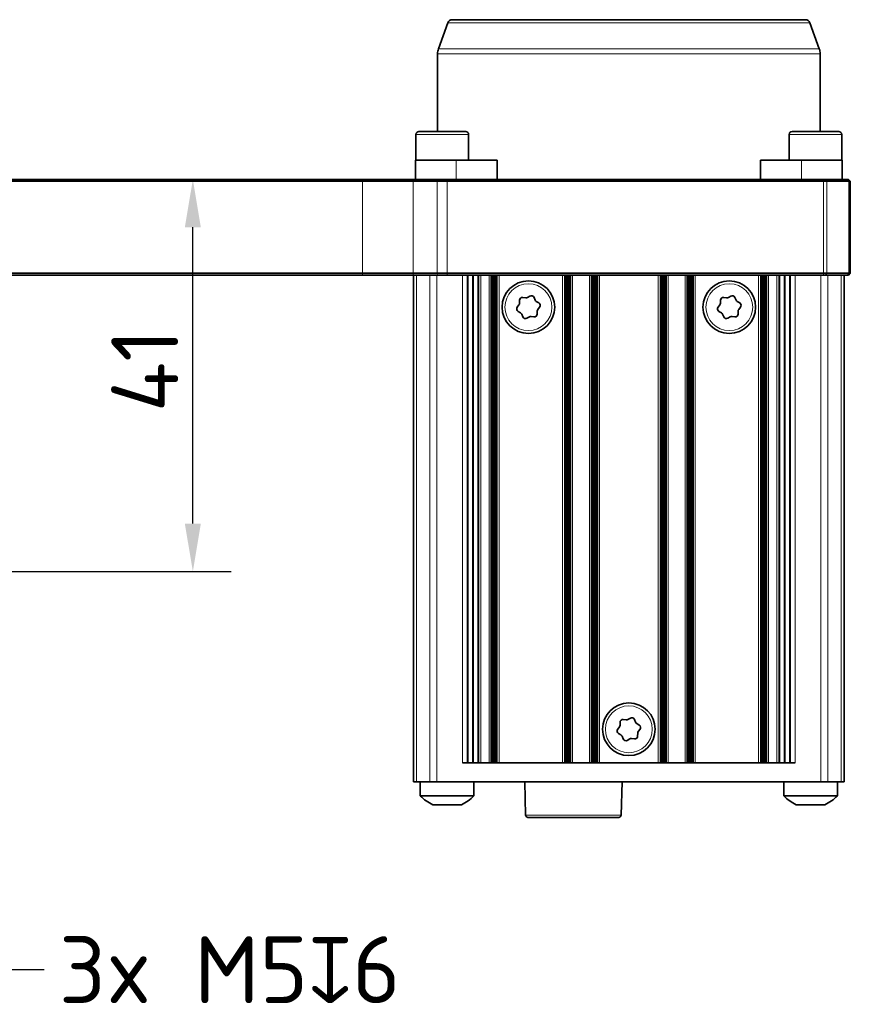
# Model space of a CAD drawing. Header units: millimetres. Extents: x 10 to 1178, y 10 to 830.
# Tile 10 of 33: x 438 to 525, y 573 to 676. Entities that reach past the tile are written whole.
import ezdxf

# ---------------------------------------------------------------- set-up
doc = ezdxf.new("R2010")
doc.units = ezdxf.units.MM
doc.header["$LTSCALE"] = 2
for name, color, linetype, lineweight in [('Bemaßung (ISO)', 7, 'Continuous', 25), ('Sichtbar (ISO)', 7, 'Continuous', 35), ('Sichtbar schmal (ISO)', 7, 'Continuous', 18), ('Symbol (ISO)', 7, 'Continuous', 25)]:
    doc.layers.add(name, color=color, linetype=linetype, lineweight=lineweight)
doc.styles.add('Notiztext (ISO)', font='isocpeur.ttf')
doc.dimstyles.new('Standard (ISO)', dxfattribs={"dimscale": 2, "dimtxt": 3.5, "dimasz": 2.5, "dimexe": 2, "dimexo": 0, "dimgap": 0.762, "dimtad": 1, "dimtoh": 1, "dimdec": 8, "dimdsep": 46, "dimtxsty": 'Notiztext (ISO)', "dimcen": 0.09, "dimdle": 10, "dimclrd": 256, "dimclre": 256, "dimclrt": 256, "dimadec": 6, "dimazin": 2, "dimtfac": 0.514286, "dimtdec": 3, "dimtmove": 0, "dimatfit": 3, "dimfxl": 1, "dimtolj": 1, "dimlwd": -1, "dimlwe": -1, "dimarcsym": 0})
doc.dimstyles.new('Standard - Methode 1b (ISO)$7', dxfattribs={"dimscale": 2, "dimtxt": 3.5, "dimasz": 2.5, "dimexe": 2, "dimexo": 0, "dimgap": 0.762, "dimtad": 1, "dimtoh": 1, "dimdsep": 46, "dimtxsty": 'Notiztext (ISO)', "dimcen": 0.09, "dimdle": 10, "dimclrd": 256, "dimclre": 256, "dimclrt": 256, "dimazin": 2, "dimtfac": 1, "dimtmove": 0, "dimatfit": 3, "dimfxl": 1, "dimtolj": 1, "dimlwd": -1, "dimlwe": -1, "dimarcsym": 0})

# ---------------------------------------------------------------- blocks, each defined once
blk = doc.blocks.new('*D22')
at = {"layer": 'Bemaßung (ISO)', "transparency": 16777216}
for p, q in [((431.33, 658.98), (460.6, 658.98)), ((456.6, 622.98), (456.6, 653.98)), ((407.73, 617.98), (460.6, 617.98))]:
    blk.add_line(p, q, dxfattribs=at)
for points in [[(455.76, 653.98), (457.43, 653.98), (456.6, 658.98)], [(455.76, 622.98), (457.43, 622.98), (456.6, 617.98)]]:
    blk.add_solid(points, dxfattribs=at)
at = {"layer": 'Defpoints', "color": 0, "transparency": 16777216}
for p in [(431.33, 658.98), (456.6, 658.98), (407.73, 617.98)]:
    blk.add_point(p, dxfattribs=at)
at = {"layer": 'Bemaßung (ISO)', "transparency": 16777216, "insert": (448.07, 634.63), "char_height": 7, "attachment_point": 1, "rotation": 90, "style": 'Notiztext (ISO)'}
blk.add_mtext('\\A1;41', dxfattribs=at)

msp = doc.modelspace()

# ---------------------------------------------------------------- linework, layer by layer
at = {"layer": 'Sichtbar (ISO)'}
for p, q in [((483.73010326, 675.68000104), (520.62989572, 675.68000104)), ((483.26025695, 675.35101111), (482.27046056, 672.63156788)), ((521.09974203, 675.35101111), (522.08953842, 672.63156788)), ((482.17999949, 672.11853766), (482.17999949, 663.98000104)), ((522.17999949, 672.11853766), (522.17999949, 663.98000104)), ((479.92489328, 663.68000104), (479.92489328, 660.98000104)), ((480.22489328, 663.98000104), (485.12489328, 663.98000104)), ((485.42489328, 663.68000104), (485.42489328, 660.98000104)), ((518.9351057, 663.68000104), (518.9351057, 660.98000104)), ((519.2351057, 663.98000104), (524.1351057, 663.98000104)), ((524.4351057, 663.68000104), (524.4351057, 660.98000104)), ((484.13788884, 660.98000104), (479.87489328, 660.98000104)), ((479.87489328, 658.98000104), (479.87489328, 660.98000104)), ((484.13788884, 660.98000104), (488.41464365, 660.98000104)), ((488.41464365, 660.98000104), (488.41464365, 658.98000104)), ((515.94535533, 658.98000104), (515.94535533, 660.98000104)), ((515.94535533, 660.98000104), (520.22211013, 660.98000104)), ((524.4851057, 660.98000104), (520.22211013, 660.98000104)), ((524.4851057, 658.98000104), (524.4851057, 660.98000104)), ((474.3226145, 658.98000104), (432.78445407, 658.98000104)), ((479.63987237, 658.98000104), (474.3226145, 658.98000104)), ((482.19176612, 658.98000104), (479.63987237, 658.98000104)), ((482.19176612, 658.98000104), (483.17999949, 658.98000104)), ((522.52289271, 658.98000104), (483.17999949, 658.98000104)), ((522.52289271, 658.98000104), (522.73502474, 658.98000104)), ((525.04213152, 658.98000104), (522.73502474, 658.98000104)), ((525.04213152, 658.98000104), (525.12999949, 658.98000104)), ((525.32999949, 658.78000104), (525.12999949, 658.98000104)), ((432.8880405, 658.78000104), (474.3226145, 658.78000104)), ((474.3226145, 658.78000104), (479.63987237, 658.78000104)), ((479.63987237, 658.78000104), (482.14172899, 658.78000104)), ((483.17999949, 658.78000104), (482.14172899, 658.78000104)), ((483.17999949, 658.78000104), (522.52289271, 658.78000104)), ((522.8764461, 658.78000104), (522.52289271, 658.78000104)), ((522.8764461, 658.78000104), (525.18355288, 658.78000104)), ((525.32999949, 658.78000104), (525.18355288, 658.78000104)), ((525.32999949, 649.18000104), (525.32999949, 658.78000104)), ((432.78445407, 648.98000104), (474.3226145, 648.98000104)), ((474.3226145, 649.18000104), (432.8880405, 649.18000104)), ((479.63987237, 649.18000104), (474.3226145, 649.18000104)), ((474.3226145, 648.98000104), (479.63987237, 648.98000104)), ((482.14172899, 649.18000104), (479.63987237, 649.18000104)), ((479.63987237, 648.98000104), (482.19176612, 648.98000104)), ((479.67949949, 648.98000104), (479.67949949, 595.98000104)), ((482.14172899, 649.18000104), (483.17999949, 649.18000104)), ((483.17999949, 648.98000104), (482.19176612, 648.98000104)), ((522.52289271, 649.18000104), (483.17999949, 649.18000104)), ((483.17999949, 648.98000104), (522.52289271, 648.98000104)), ((487.77699767, 597.98000104), (487.77699767, 648.98000104)), ((488.04479904, 648.98000104), (488.04479904, 597.98000104)), ((488.17644489, 648.98000104), (488.17644489, 597.98000104)), ((488.28384515, 648.98000104), (488.28384515, 597.98000104)), ((488.36685185, 648.98000104), (488.36685185, 597.98000104)), ((495.49214712, 648.98000104), (495.49214712, 597.98000104)), ((495.57515382, 648.98000104), (495.57515382, 597.98000104)), ((495.68255409, 648.98000104), (495.68255409, 597.98000104)), ((495.81419994, 648.98000104), (495.81419994, 597.98000104)), ((496.0820013, 648.98000104), (496.0820013, 597.98000104)), ((498.27699788, 597.98000104), (498.27699788, 648.98000104)), ((498.54479923, 648.98000104), (498.54479923, 597.98000104)), ((498.67644505, 648.98000104), (498.67644505, 597.98000104)), ((498.78384528, 648.98000104), (498.78384528, 597.98000104)), ((498.86685194, 648.98000104), (498.86685194, 597.98000104)), ((505.49214703, 648.98000104), (505.49214703, 597.98000104)), ((505.5751537, 648.98000104), (505.5751537, 597.98000104)), ((505.68255393, 648.98000104), (505.68255393, 597.98000104)), ((505.81419974, 648.98000104), (505.81419974, 597.98000104)), ((506.0820011, 648.98000104), (506.0820011, 597.98000104)), ((508.27699767, 597.98000104), (508.27699767, 648.98000104)), ((508.54479904, 648.98000104), (508.54479904, 597.98000104)), ((508.67644489, 648.98000104), (508.67644489, 597.98000104)), ((508.78384515, 648.98000104), (508.78384515, 597.98000104)), ((508.86685185, 648.98000104), (508.86685185, 597.98000104)), ((515.99214712, 648.98000104), (515.99214712, 597.98000104)), ((516.07515382, 648.98000104), (516.07515382, 597.98000104)), ((516.18255409, 648.98000104), (516.18255409, 597.98000104)), ((516.31419994, 648.98000104), (516.31419994, 597.98000104)), ((516.5820013, 648.98000104), (516.5820013, 597.98000104)), ((522.52289271, 649.18000104), (522.8764461, 649.18000104)), ((522.73502474, 648.98000104), (522.52289271, 648.98000104)), ((522.73502474, 648.98000104), (525.04213152, 648.98000104)), ((525.18355288, 649.18000104), (522.8764461, 649.18000104)), ((524.67949949, 595.98000104), (524.67949949, 648.98000104)), ((525.12999949, 648.98000104), (525.04213152, 648.98000104)), ((525.32999949, 649.18000104), (525.12999949, 648.98000104)), ((525.18355288, 649.18000104), (525.32999949, 649.18000104)), ((491.09762957, 646.63438124), (491.39551515, 646.59529808)), ((491.58118681, 646.63103321), (491.84328502, 646.77789312)), ((492.26704355, 646.63110526), (492.38213934, 646.35358721)), ((512.09762957, 646.63438124), (512.39551515, 646.59529808)), ((512.58118681, 646.63103321), (512.84328502, 646.77789312)), ((513.26704355, 646.63110526), (513.38213934, 646.35358721)), ((490.51008551, 645.62327701), (490.6928753, 645.86171191)), ((490.7547636, 646.04037584), (490.75862829, 646.34078951)), ((492.50592269, 646.2106584), (492.76415621, 646.05710465)), ((492.84891347, 645.61672506), (492.66612368, 645.37829017)), ((511.51008551, 645.62327701), (511.6928753, 645.86171191)), ((511.7547636, 646.04037584), (511.75862829, 646.34078951)), ((513.50592269, 646.2106584), (513.76415621, 646.05710465)), ((513.84891347, 645.61672506), (513.66612368, 645.37829017)), ((490.85307628, 645.02934367), (490.59484276, 645.18289742)), ((491.09195542, 644.60889681), (490.97685964, 644.88641486)), ((491.77781217, 644.60896886), (491.51571396, 644.46210895)), ((492.2613694, 644.60562083), (491.96348383, 644.64470399)), ((492.60423537, 645.19962623), (492.60037068, 644.89921256)), ((511.85307628, 645.02934367), (511.59484276, 645.18289742)), ((512.09195542, 644.60889681), (511.97685964, 644.88641486)), ((512.77781217, 644.60896886), (512.51571396, 644.46210895)), ((513.2613694, 644.60562083), (512.96348383, 644.64470399)), ((513.60423537, 645.19962623), (513.60037068, 644.89921256)), ((501.59762957, 602.49438124), (501.89551515, 602.45529808)), ((502.08118681, 602.49103321), (502.34328502, 602.63789312)), ((502.76704355, 602.49110526), (502.88213934, 602.21358721)), ((501.01008551, 601.48327701), (501.1928753, 601.72171191)), ((501.2547636, 601.90037584), (501.25862829, 602.20078951)), ((503.00592269, 602.0706584), (503.26415621, 601.91710465)), ((503.34891347, 601.47672506), (503.16612368, 601.23829017)), ((501.35307628, 600.88934367), (501.09484276, 601.04289742)), ((501.59195542, 600.46889681), (501.47685964, 600.74641486)), ((502.27781217, 600.46896886), (502.01571396, 600.32210895)), ((502.7613694, 600.46562083), (502.46348383, 600.50470399)), ((503.10423537, 601.05962623), (503.10037068, 600.75921256)), ((519.57590975, 597.98000104), (484.78308923, 597.98000104)), ((479.97239271, 595.98000104), (479.67949949, 595.98000104)), ((479.97239271, 595.98000104), (481.38660627, 595.98000104)), ((480.37949949, 594.50385383), (480.37949949, 595.98000104)), ((482.09371305, 595.98000104), (481.38660627, 595.98000104)), ((522.26528592, 595.98000104), (482.09371305, 595.98000104)), ((485.97949949, 594.50385383), (485.97949949, 595.98000104)), ((491.37949949, 592.5134568), (491.28872483, 595.98000104)), ((501.37949949, 592.5134568), (501.47027414, 595.98000104)), ((518.37949949, 594.50385383), (518.37949949, 595.98000104)), ((522.97239271, 595.98000104), (522.26528592, 595.98000104)), ((522.97239271, 595.98000104), (524.38660627, 595.98000104)), ((523.97949949, 594.50385383), (523.97949949, 595.98000104)), ((524.67949949, 595.98000104), (524.38660627, 595.98000104)), ((485.97949949, 594.50385383), (480.37949949, 594.50385383)), ((523.97949949, 594.50385383), (518.37949949, 594.50385383)), ((484.67949949, 593.58000104), (481.67949949, 593.58000104)), ((522.67949949, 593.58000104), (519.67949949, 593.58000104)), ((491.62941382, 592.27000104), (501.12958516, 592.27000104))]:
    msp.add_line(p, q, dxfattribs=at)
for centre in [(491.67949949, 645.62000104), (512.67949949, 645.62000104), (502.17949949, 601.48000104)]:
    msp.add_circle(centre, 2.75, dxfattribs=at)
for centre, radius, start, end in [((483.73010326, 675.18000104), 0.5, 90, 160), ((520.62989572, 675.18000104), 0.5, 20, 90), ((483.67999949, 672.11853766), 1.5, 160, 180), ((520.67999949, 672.11853766), 1.5, 0, 20), ((480.22489328, 663.68000104), 0.3, 90, 180), ((485.12489328, 663.68000104), 0.3, 0, 90), ((519.2351057, 663.68000104), 0.3, 90, 180), ((524.1351057, 663.68000104), 0.3, 0, 90), ((491.05860347, 646.33693046), 0.3, 82.5253790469, 179.2629558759), ((491.43454125, 646.89274886), 0.3, 262.5253790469, 299.2629558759), ((491.98993057, 646.51617747), 0.3, 22.5253790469, 119.2629558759), ((512.05860347, 646.33693046), 0.3, 82.5253790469, 179.2629558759), ((512.43454125, 646.89274886), 0.3, 262.5253790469, 299.2629558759), ((512.98993057, 646.51617747), 0.3, 22.5253790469, 119.2629558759), ((490.74817238, 645.44075402), 0.3, 142.5253790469, 239.2629558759), ((490.45478842, 646.04423489), 0.3, 322.5253790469, 359.2629558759), ((492.65925232, 646.468515), 0.3, 202.5253790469, 239.2629558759), ((492.61082659, 645.79924805), 0.3, 322.5253790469, 59.2629558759), ((511.74817238, 645.44075402), 0.3, 142.5253790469, 239.2629558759), ((511.45478842, 646.04423489), 0.3, 322.5253790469, 359.2629558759), ((513.65925232, 646.468515), 0.3, 202.5253790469, 239.2629558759), ((513.61082659, 645.79924805), 0.3, 322.5253790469, 59.2629558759), ((490.69974666, 644.77148707), 0.3, 22.5253790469, 59.2629558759), ((491.3690684, 644.7238246), 0.3, 202.5253790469, 299.2629558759), ((491.92445772, 644.34725321), 0.3, 82.5253790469, 119.2629558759), ((492.30039551, 644.90307161), 0.3, 262.5253790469, 359.2629558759), ((492.90421055, 645.19576718), 0.3, 142.5253790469, 179.2629558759), ((511.69974666, 644.77148707), 0.3, 22.5253790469, 59.2629558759), ((512.3690684, 644.7238246), 0.3, 202.5253790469, 299.2629558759), ((512.92445772, 644.34725321), 0.3, 82.5253790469, 119.2629558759), ((513.30039551, 644.90307161), 0.3, 262.5253790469, 359.2629558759), ((513.90421055, 645.19576718), 0.3, 142.5253790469, 179.2629558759), ((501.55860347, 602.19693046), 0.3, 82.5253790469, 179.2629558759), ((501.93454125, 602.75274886), 0.3, 262.5253790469, 299.2629558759), ((502.48993057, 602.37617747), 0.3, 22.5253790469, 119.2629558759), ((501.24817238, 601.30075402), 0.3, 142.5253790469, 239.2629558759), ((500.95478842, 601.90423489), 0.3, 322.5253790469, 359.2629558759), ((503.15925232, 602.328515), 0.3, 202.5253790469, 239.2629558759), ((503.11082659, 601.65924805), 0.3, 322.5253790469, 59.2629558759), ((501.19974666, 600.63148707), 0.3, 22.5253790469, 59.2629558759), ((501.8690684, 600.5838246), 0.3, 202.5253790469, 299.2629558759), ((502.42445772, 600.20725321), 0.3, 82.5253790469, 119.2629558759), ((502.80039551, 600.76307161), 0.3, 262.5253790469, 359.2629558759), ((503.40421055, 601.05576718), 0.3, 142.5253790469, 179.2629558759), ((483.88881424, 598.06541387), 5, 225.4233393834, 243.7771946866), ((482.47018473, 598.06541387), 5, 296.2228053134, 314.5766606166), ((521.88881424, 598.06541387), 5, 225.4233393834, 243.7771946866), ((520.47018473, 598.06541387), 5, 296.2228053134, 314.5766606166), ((491.62941382, 592.52000104), 0.25, 181.5, 270), ((501.12958516, 592.52000104), 0.25, 270, 358.5)]:
    msp.add_arc(centre, radius, start, end, dxfattribs=at)
at = {"layer": 'Sichtbar schmal (ISO)'}
for p, q in [((521.09974203, 675.35101111), (483.26025695, 675.35101111)), ((482.27046056, 672.63156788), (522.08953842, 672.63156788)), ((522.17999949, 672.11853766), (482.17999949, 672.11853766)), ((485.42489328, 663.68000104), (479.92489328, 663.68000104)), ((524.4351057, 663.68000104), (518.9351057, 663.68000104)), ((484.13788884, 658.98000104), (484.13788884, 660.98000104)), ((520.22211013, 658.98000104), (520.22211013, 660.98000104)), ((474.3226145, 658.78000104), (474.3226145, 658.98000104)), ((479.63987237, 658.78000104), (479.63987237, 658.98000104)), ((482.14172899, 658.78000104), (482.19176612, 658.98000104)), ((483.17999949, 658.78000104), (483.17999949, 658.98000104)), ((522.52289271, 658.78000104), (522.52289271, 658.98000104)), ((522.8764461, 658.78000104), (522.73502474, 658.98000104)), ((525.18355288, 658.78000104), (525.04213152, 658.98000104)), ((474.3226145, 658.78000104), (474.3226145, 649.18000104)), ((479.63987237, 658.78000104), (479.63987237, 649.18000104)), ((482.14172899, 649.18000104), (482.14172899, 658.78000104)), ((483.17999949, 658.78000104), (483.17999949, 649.18000104)), ((522.52289271, 658.78000104), (522.52289271, 649.18000104)), ((522.8764461, 649.18000104), (522.8764461, 658.78000104)), ((525.18355288, 658.78000104), (525.18355288, 649.18000104)), ((474.3226145, 649.18000104), (474.3226145, 648.98000104)), ((479.63987237, 649.18000104), (479.63987237, 648.98000104)), ((479.97239271, 595.98000104), (479.97239271, 648.98000104)), ((481.38660627, 648.98000104), (481.38660627, 595.98000104)), ((482.09371305, 595.98000104), (482.09371305, 648.98000104)), ((482.14172899, 649.18000104), (482.19176612, 648.98000104)), ((483.17999949, 649.18000104), (483.17999949, 648.98000104)), ((484.78308923, 597.98000104), (484.78308923, 648.98000104)), ((485.278015, 648.98000104), (485.278015, 597.98000104)), ((485.37949949, 648.98000104), (485.37949949, 597.98000104)), ((485.82949949, 648.98000104), (485.82949949, 597.98000104)), ((485.92949949, 648.98000104), (485.92949949, 597.98000104)), ((486.37949949, 648.98000104), (486.37949949, 597.98000104)), ((486.48098397, 597.98000104), (486.48098397, 648.98000104)), ((486.50450523, 648.98000104), (486.50450523, 597.98000104)), ((486.69306703, 597.98000104), (486.69306703, 648.98000104)), ((487.57699767, 648.98000104), (487.57699767, 597.98000104)), ((487.9093297, 648.98000104), (487.9093297, 597.98000104)), ((488.05286011, 648.98000104), (488.05286011, 597.98000104)), ((488.4234494, 648.98000104), (488.4234494, 597.98000104)), ((488.62154819, 648.98000104), (488.62154819, 597.98000104)), ((495.23745078, 648.98000104), (495.23745078, 597.98000104)), ((495.43554957, 648.98000104), (495.43554957, 597.98000104)), ((495.80613886, 648.98000104), (495.80613886, 597.98000104)), ((495.94966927, 648.98000104), (495.94966927, 597.98000104)), ((496.2820013, 597.98000104), (496.2820013, 648.98000104)), ((498.07699788, 648.98000104), (498.07699788, 597.98000104)), ((498.4093299, 648.98000104), (498.4093299, 597.98000104)), ((498.55286028, 648.98000104), (498.55286028, 597.98000104)), ((498.92344946, 648.98000104), (498.92344946, 597.98000104)), ((499.12154825, 648.98000104), (499.12154825, 597.98000104)), ((505.23745072, 648.98000104), (505.23745072, 597.98000104)), ((505.43554951, 648.98000104), (505.43554951, 597.98000104)), ((505.80613869, 648.98000104), (505.80613869, 597.98000104)), ((505.94966907, 648.98000104), (505.94966907, 597.98000104)), ((506.2820011, 597.98000104), (506.2820011, 648.98000104)), ((508.07699767, 648.98000104), (508.07699767, 597.98000104)), ((508.4093297, 648.98000104), (508.4093297, 597.98000104)), ((508.55286011, 648.98000104), (508.55286011, 597.98000104)), ((508.9234494, 648.98000104), (508.9234494, 597.98000104)), ((509.12154819, 648.98000104), (509.12154819, 597.98000104)), ((515.73745078, 648.98000104), (515.73745078, 597.98000104)), ((515.93554957, 648.98000104), (515.93554957, 597.98000104)), ((516.30613886, 648.98000104), (516.30613886, 597.98000104)), ((516.44966927, 648.98000104), (516.44966927, 597.98000104)), ((516.7820013, 597.98000104), (516.7820013, 648.98000104)), ((517.66593194, 648.98000104), (517.66593194, 597.98000104)), ((517.85449375, 597.98000104), (517.85449375, 648.98000104)), ((517.878015, 597.98000104), (517.878015, 648.98000104)), ((517.97949949, 648.98000104), (517.97949949, 597.98000104)), ((518.42949949, 648.98000104), (518.42949949, 597.98000104)), ((518.52949949, 648.98000104), (518.52949949, 597.98000104)), ((518.97949949, 648.98000104), (518.97949949, 597.98000104)), ((519.08098397, 648.98000104), (519.08098397, 597.98000104)), ((519.57590975, 648.98000104), (519.57590975, 597.98000104)), ((522.26528592, 648.98000104), (522.26528592, 595.98000104)), ((522.52289271, 649.18000104), (522.52289271, 648.98000104)), ((522.8764461, 649.18000104), (522.73502474, 648.98000104)), ((522.97239271, 595.98000104), (522.97239271, 648.98000104)), ((524.38660627, 648.98000104), (524.38660627, 595.98000104)), ((525.18355288, 649.18000104), (525.04213152, 648.98000104)), ((491.37949949, 592.5134568), (501.37949949, 592.5134568))]:
    msp.add_line(p, q, dxfattribs=at)
for centre in [(491.67949949, 645.62000104), (512.67949949, 645.62000104), (502.17949949, 601.48000104)]:
    msp.add_circle(centre, 2.45, dxfattribs=at)

# ---------------------------------------------------------------- texts
at = {"layer": 'Symbol (ISO)', "insert": (442.59073071, 579.84276822), "char_height": 6.9999998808, "width": 38.24657619, "attachment_point": 1, "style": 'Notiztext (ISO)'}
msp.add_mtext('\\fISOCPEUR|b0|i0;{\\H7.0000;3x M5}\\fAIGDT|b0|i0;{\\H7.0000;x}\\fISOCPEUR|b0|i0;{\\H7.0000;6}', dxfattribs=at)

# ---------------------------------------------------------------- dimensions: what is measured, and where the dimension line sits
at = {"layer": 'Bemaßung (ISO)'}
dim = msp.add_linear_dim(base=(456.5963130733, 658.9800010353), p1=(407.7326994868, 617.9800010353), p2=(431.3342439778, 658.9800010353), angle=90, dimstyle='Standard (ISO)', override={"dimgap": 0.762, "dimtoh": 0, "dimdec": 8, "dimtol": 0, "dimlim": 0, "dimtp": 0, "dimtm": 0, "dimtdec": 3, "dimtofl": 0, "dimatfit": 1}, dxfattribs=at)
dim.commit()
dim.dimension.update_dxf_attribs({"geometry": '*D22', "text_midpoint": (456.5963130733, 638.4800010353), "dimtype": 160})

# ---------------------------------------------------------------- leaders
at = {"layer": 'Symbol (ISO)', "annotation_type": 0, "has_hookline": 1, "hookline_direction": 0, "text_width": 37.09355998}
msp.add_leader([(421.00767392, 612.35295445), (436.06673071, 576.34276828), (441.06673071, 576.34276828)], dimstyle='Standard - Methode 1b (ISO)$7', override={"dimtad": 0}, dxfattribs=at)

doc.saveas('drawing.dxf')
